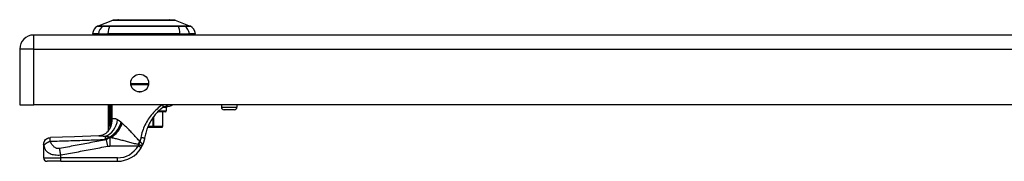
# Model space of a CAD drawing. Header units: inches. Extents: x 7 to 171, y 11 to 89.
# Tile 74 of 128: x 7.28 to 18.57, y 86.13 to 87.76. Entities that reach past the tile are written whole.
import ezdxf

# ---------------------------------------------------------------- set-up
doc = ezdxf.new("R2010")
doc.units = ezdxf.units.IN
doc.header["$MEASUREMENT"] = 0
doc.layers.add('Visible Edges(ANSI)', color=7, linetype='Continuous', lineweight=25)
doc.layers.add('Visible Tangent Edges(ANSI)', color=7, linetype='Continuous', lineweight=25)

msp = doc.modelspace()

# ---------------------------------------------------------------- linework, layer by layer
at = {"layer": 'Visible Edges(ANSI)'}
for p, q in [((8.175, 87.682), (8.349, 87.75)), ((8.413, 87.755), (8.998, 87.755)), ((9.062, 87.75), (9.236, 87.682)), ((43.039, 87.58), (7.443, 87.58)), ((8.183, 87.595), (8.115, 87.595)), ((8.183, 87.595), (8.294, 87.595)), ((9.117, 87.595), (8.294, 87.595)), ((9.117, 87.595), (9.228, 87.595)), ((9.296, 87.595), (9.228, 87.595)), ((7.282, 87.419), (7.282, 86.78)), ((8.756, 87.009), (8.557, 87.009)), ((7.282, 86.78), (7.443, 86.78)), ((43.039, 86.78), (7.443, 86.78)), ((8.298, 86.491), (8.298, 86.78)), ((9.594, 86.78), (9.594, 86.756)), ((9.771, 86.78), (9.771, 86.756)), ((8.95, 86.702), (8.865, 86.702)), ((8.92, 86.702), (8.92, 86.532)), ((8.945, 86.761), (8.979, 86.761)), ((8.961, 86.749), (8.961, 86.714)), ((9.74, 86.724), (9.625, 86.724)), ((8.316, 86.515), (8.316, 86.514)), ((8.748, 86.525), (8.807, 86.525)), ((8.81, 86.525), (8.807, 86.525)), ((8.81, 86.525), (8.912, 86.525)), ((8.912, 86.525), (8.912, 86.525)), ((7.556, 86.327), (7.556, 86.326)), ((7.556, 86.326), (7.556, 86.174)), ((7.753, 86.135), (7.595, 86.135)), ((7.753, 86.135), (8.402, 86.135))]:
    msp.add_line(p, q, dxfattribs=at)
at = {"layer": 'Visible Edges(ANSI)', "flags": 128}
for points in [[(9.061, 87.75), (9.06, 87.75), (9.059, 87.75), (9.057, 87.75), (9.054, 87.75), (9.05, 87.75), (9.045, 87.75), (9.04, 87.75), (9.034, 87.75), (9.027, 87.75), (9.019, 87.75), (9.01, 87.75), (9.001, 87.75), (8.991, 87.75), (8.98, 87.75), (8.969, 87.75), (8.957, 87.75), (8.944, 87.75), (8.931, 87.75), (8.917, 87.75), (8.903, 87.75), (8.888, 87.75), (8.873, 87.75), (8.858, 87.75), (8.842, 87.75), (8.825, 87.75), (8.809, 87.75), (8.792, 87.75), (8.775, 87.75), (8.758, 87.75), (8.74, 87.75), (8.723, 87.75), (8.705, 87.75), (8.688, 87.75), (8.671, 87.75), (8.653, 87.75), (8.636, 87.75), (8.619, 87.75), (8.602, 87.75), (8.586, 87.75), (8.569, 87.75), (8.553, 87.75), (8.538, 87.75), (8.522, 87.75), (8.508, 87.75), (8.494, 87.75), (8.48, 87.75), (8.467, 87.75), (8.454, 87.75), (8.442, 87.75), (8.431, 87.75), (8.42, 87.75), (8.41, 87.75), (8.401, 87.75), (8.392, 87.75), (8.384, 87.75), (8.377, 87.75), (8.371, 87.75), (8.366, 87.75), (8.361, 87.75), (8.357, 87.75), (8.354, 87.75), (8.352, 87.75), (8.351, 87.75), (8.35, 87.75)], [(9.035, 86.78), (9.029, 86.776), (9.024, 86.773), (9.019, 86.77), (9.012, 86.768), (9.005, 86.765), (8.996, 86.763), (8.987, 86.761), (8.976, 86.761)], [(8.876, 86.713), (8.866, 86.703), (8.856, 86.692), (8.846, 86.681), (8.836, 86.67), (8.827, 86.659), (8.818, 86.647), (8.809, 86.635), (8.8, 86.622), (8.792, 86.61), (8.784, 86.597), (8.777, 86.584), (8.77, 86.57), (8.763, 86.557), (8.756, 86.543), (8.75, 86.53), (8.745, 86.516), (8.739, 86.502), (8.734, 86.487), (8.73, 86.473), (8.726, 86.458), (8.722, 86.444), (8.718, 86.429), (8.715, 86.414), (8.713, 86.399)], [(8.876, 86.713), (8.878, 86.715), (8.88, 86.716), (8.881, 86.718), (8.883, 86.72), (8.885, 86.722), (8.887, 86.723), (8.889, 86.725), (8.891, 86.727), (8.893, 86.729), (8.895, 86.73), (8.896, 86.732), (8.898, 86.734), (8.9, 86.735), (8.902, 86.737), (8.904, 86.738), (8.906, 86.74), (8.908, 86.742), (8.91, 86.743), (8.912, 86.745), (8.913, 86.746), (8.915, 86.748), (8.917, 86.749), (8.919, 86.751), (8.921, 86.752)], [(8.921, 86.752), (8.922, 86.753), (8.923, 86.754), (8.924, 86.754), (8.925, 86.755), (8.926, 86.756), (8.927, 86.756), (8.928, 86.757), (8.929, 86.757), (8.93, 86.758), (8.931, 86.758), (8.932, 86.759), (8.933, 86.759), (8.934, 86.759), (8.935, 86.76), (8.936, 86.76), (8.937, 86.76), (8.939, 86.76), (8.94, 86.76), (8.941, 86.76), (8.942, 86.761), (8.943, 86.761), (8.944, 86.761), (8.944, 86.761), (8.945, 86.761)], [(8.294, 86.477), (8.282, 86.465), (8.268, 86.454), (8.253, 86.444), (8.237, 86.437), (8.223, 86.431), (8.21, 86.428), (8.198, 86.426), (8.189, 86.426)], [(8.316, 86.514), (8.314, 86.512), (8.313, 86.511), (8.312, 86.509), (8.311, 86.507), (8.31, 86.506), (8.308, 86.504), (8.307, 86.503), (8.306, 86.502), (8.305, 86.5), (8.305, 86.499), (8.304, 86.498), (8.303, 86.497), (8.302, 86.496), (8.302, 86.495), (8.301, 86.495), (8.3, 86.494), (8.3, 86.493), (8.3, 86.493), (8.299, 86.492), (8.299, 86.492), (8.299, 86.492), (8.299, 86.492), (8.298, 86.491), (8.298, 86.491)], [(8.321, 86.523), (8.321, 86.522), (8.321, 86.522), (8.32, 86.522), (8.32, 86.521), (8.32, 86.521), (8.32, 86.521), (8.32, 86.52), (8.319, 86.52), (8.319, 86.519), (8.319, 86.519), (8.319, 86.519), (8.319, 86.518), (8.318, 86.518), (8.318, 86.518), (8.318, 86.517), (8.318, 86.517), (8.318, 86.517), (8.317, 86.516), (8.317, 86.516), (8.317, 86.516), (8.317, 86.516), (8.317, 86.515), (8.317, 86.515), (8.316, 86.515)], [(7.556, 86.327), (7.557, 86.343), (7.562, 86.357), (7.569, 86.371), (7.578, 86.383), (7.59, 86.393), (7.603, 86.4), (7.618, 86.405), (7.633, 86.407)], [(8.189, 86.426), (7.911, 86.415), (7.633, 86.407)], [(8.713, 86.399), (8.712, 86.396), (8.712, 86.392), (8.711, 86.389), (8.71, 86.386), (8.709, 86.382), (8.709, 86.379), (8.708, 86.375), (8.707, 86.372), (8.706, 86.368), (8.705, 86.365), (8.704, 86.361), (8.703, 86.358), (8.702, 86.355), (8.701, 86.351), (8.7, 86.348), (8.699, 86.345), (8.698, 86.341), (8.696, 86.338), (8.695, 86.335), (8.694, 86.331), (8.692, 86.328), (8.691, 86.325), (8.69, 86.322), (8.688, 86.318)], [(8.673, 86.29), (8.674, 86.291), (8.674, 86.292), (8.675, 86.293), (8.676, 86.294), (8.676, 86.295), (8.677, 86.297), (8.678, 86.298), (8.678, 86.299), (8.679, 86.3), (8.68, 86.301), (8.68, 86.303), (8.681, 86.304), (8.682, 86.305), (8.682, 86.306), (8.683, 86.307), (8.683, 86.309), (8.684, 86.31), (8.685, 86.311), (8.685, 86.312), (8.686, 86.314), (8.686, 86.315), (8.687, 86.316), (8.688, 86.317), (8.688, 86.318)]]:
    msp.add_lwpolyline(points, dxfattribs=at)
at = {"layer": 'Visible Edges(ANSI)'}
msp.add_circle((8.657, 87.03), 0.102, dxfattribs=at)
for centre, radius, start, end in [((8.232, 87.579), 0.118, 119.7291, 172.0587), ((8.178, 87.673), 0.00984, 111.2505, 119.7291), ((8.35, 87.745), 0.00492, 90.2088, 111.2505), ((8.413, 87.743), 0.0118, 90, 143.3493), ((8.998, 87.743), 0.0118, 36.6507, 90), ((9.061, 87.745), 0.00492, 68.7495, 89.7912), ((9.233, 87.673), 0.00984, 60.2709, 68.7495), ((9.179, 87.579), 0.118, 7.9413, 60.2709), ((7.443, 87.419), 0.161, 90, 180), ((8.174, 87.603), 0.0394, 191.537, 216.8699), ((9.237, 87.603), 0.0394, 323.1301, 348.463), ((8.95, 86.749), 0.0118, 0, 90), ((8.95, 86.714), 0.0118, 270, 0), ((9.625, 86.756), 0.0315, 180, 270), ((9.74, 86.756), 0.0315, 270, 0), ((8.125, 86.584), 0.197, 322.7495, 331.8538), ((8.912, 86.532), 0.00787, 270, 0), ((8.402, 86.45), 0.315, 270, 329.4195), ((7.595, 86.174), 0.0394, 180, 270)]:
    msp.add_arc(centre, radius, start, end, dxfattribs=at)
at = {"layer": 'Visible Tangent Edges(ANSI)'}
for p, q in [((8.175, 87.682), (8.349, 87.75)), ((8.24, 87.682), (8.24, 87.682)), ((8.314, 87.682), (8.313, 87.682)), ((9.098, 87.682), (9.098, 87.682)), ((9.171, 87.682), (9.171, 87.682)), ((7.443, 87.419), (7.443, 87.58)), ((7.443, 87.419), (7.282, 87.419)), ((7.443, 86.78), (7.443, 87.419)), ((7.443, 87.419), (43.039, 87.419)), ((8.555, 87.025), (8.758, 87.025)), ((8.65, 86.928), (8.664, 86.928)), ((8.312, 86.78), (8.312, 86.592)), ((8.331, 86.592), (8.331, 86.78)), ((8.332, 86.78), (8.332, 86.615)), ((8.341, 86.615), (8.341, 86.78)), ((8.876, 86.714), (8.961, 86.714)), ((8.961, 86.749), (8.917, 86.749)), ((8.919, 86.702), (8.919, 86.532)), ((9.594, 86.756), (9.771, 86.756)), ((8.331, 86.592), (8.312, 86.592)), ((8.332, 86.615), (8.341, 86.615)), ((8.807, 86.632), (8.807, 86.532)), ((8.817, 86.532), (8.817, 86.646)), ((8.323, 86.541), (8.328, 86.54)), ((8.807, 86.532), (8.752, 86.532)), ((8.807, 86.525), (8.807, 86.532)), ((8.807, 86.532), (8.817, 86.532)), ((8.919, 86.532), (8.817, 86.532)), ((8.919, 86.532), (8.92, 86.532)), ((8.29, 86.307), (8.276, 86.382)), ((8.311, 86.41), (8.311, 86.412)), ((8.311, 86.41), (8.323, 86.41)), ((8.329, 86.408), (8.319, 86.408)), ((8.319, 86.31), (8.319, 86.408)), ((8.319, 86.31), (8.639, 86.31)), ((8.673, 86.29), (8.639, 86.31)), ((7.556, 86.174), (7.753, 86.174)), ((7.753, 86.174), (7.753, 86.207)), ((7.753, 86.135), (7.753, 86.174)), ((8.402, 86.174), (7.753, 86.174)), ((8.402, 86.135), (8.402, 86.174))]:
    msp.add_line(p, q, dxfattribs=at)
at = {"layer": 'Visible Tangent Edges(ANSI)', "flags": 128}
for points in [[(8.173, 87.682), (8.174, 87.682), (8.174, 87.682), (8.174, 87.682), (8.175, 87.682), (8.176, 87.682), (8.177, 87.682), (8.179, 87.682), (8.181, 87.682), (8.183, 87.682), (8.185, 87.682), (8.187, 87.682), (8.19, 87.682), (8.192, 87.682), (8.196, 87.682), (8.199, 87.682), (8.202, 87.682), (8.206, 87.682), (8.21, 87.682), (8.214, 87.682), (8.218, 87.681), (8.223, 87.681), (8.228, 87.681), (8.233, 87.681), (8.238, 87.681)], [(8.24, 87.682), (8.235, 87.682), (8.23, 87.682), (8.225, 87.682), (8.22, 87.682), (8.216, 87.682), (8.212, 87.682), (8.208, 87.682), (8.204, 87.682), (8.2, 87.682), (8.197, 87.682), (8.194, 87.682), (8.191, 87.682), (8.189, 87.682), (8.186, 87.682), (8.184, 87.682), (8.182, 87.682), (8.18, 87.682), (8.179, 87.682), (8.178, 87.682), (8.177, 87.682), (8.176, 87.682), (8.175, 87.682), (8.175, 87.682), (8.175, 87.682)], [(8.238, 87.681), (8.24, 87.681), (8.241, 87.681), (8.243, 87.681), (8.245, 87.681), (8.247, 87.681), (8.25, 87.681), (8.252, 87.681), (8.255, 87.681), (8.257, 87.681), (8.26, 87.681), (8.263, 87.681), (8.266, 87.681), (8.27, 87.681), (8.273, 87.681), (8.277, 87.681), (8.28, 87.681), (8.284, 87.681), (8.288, 87.681), (8.292, 87.681), (8.296, 87.681), (8.3, 87.681), (8.304, 87.681), (8.308, 87.681), (8.312, 87.681)], [(8.313, 87.682), (8.309, 87.682), (8.305, 87.682), (8.301, 87.682), (8.297, 87.682), (8.293, 87.682), (8.289, 87.682), (8.285, 87.682), (8.282, 87.682), (8.278, 87.682), (8.275, 87.682), (8.271, 87.682), (8.268, 87.682), (8.265, 87.682), (8.262, 87.682), (8.259, 87.682), (8.257, 87.682), (8.254, 87.682), (8.252, 87.682), (8.249, 87.682), (8.247, 87.682), (8.245, 87.682), (8.243, 87.682), (8.242, 87.682), (8.24, 87.682)], [(8.312, 87.681), (8.344, 87.681), (8.376, 87.681), (8.408, 87.682), (8.441, 87.682), (8.474, 87.682), (8.507, 87.682), (8.54, 87.682), (8.573, 87.682), (8.606, 87.682), (8.64, 87.682), (8.673, 87.682), (8.706, 87.682), (8.74, 87.682), (8.773, 87.682), (8.806, 87.682), (8.839, 87.682), (8.872, 87.682), (8.905, 87.682), (8.938, 87.682), (8.971, 87.682), (9.003, 87.682), (9.035, 87.681), (9.067, 87.681), (9.099, 87.681)], [(9.098, 87.682), (9.066, 87.682), (9.034, 87.682), (9.002, 87.682), (8.97, 87.682), (8.937, 87.682), (8.905, 87.682), (8.872, 87.682), (8.839, 87.682), (8.806, 87.682), (8.773, 87.682), (8.739, 87.682), (8.706, 87.682), (8.673, 87.682), (8.64, 87.682), (8.607, 87.682), (8.573, 87.682), (8.54, 87.682), (8.507, 87.682), (8.474, 87.682), (8.442, 87.682), (8.409, 87.682), (8.377, 87.682), (8.345, 87.682), (8.314, 87.682)], [(8.349, 87.75), (8.349, 87.75), (8.349, 87.75), (8.35, 87.75), (8.351, 87.75), (8.352, 87.75), (8.354, 87.75), (8.356, 87.75), (8.358, 87.75), (8.361, 87.75), (8.363, 87.75), (8.367, 87.75), (8.37, 87.75), (8.374, 87.75), (8.377, 87.75), (8.382, 87.75), (8.386, 87.75), (8.391, 87.75), (8.396, 87.75), (8.401, 87.75), (8.407, 87.75), (8.412, 87.75), (8.418, 87.75), (8.425, 87.75), (8.431, 87.75)], [(8.431, 87.75), (8.433, 87.75), (8.435, 87.75), (8.436, 87.75), (8.438, 87.75), (8.44, 87.75), (8.442, 87.75), (8.444, 87.75), (8.446, 87.75), (8.448, 87.75), (8.45, 87.75), (8.451, 87.75), (8.453, 87.75), (8.455, 87.75), (8.457, 87.75), (8.459, 87.75), (8.461, 87.75), (8.463, 87.75), (8.465, 87.75), (8.468, 87.75), (8.47, 87.75), (8.472, 87.75), (8.474, 87.75), (8.476, 87.75), (8.478, 87.75)], [(8.478, 87.75), (8.494, 87.75), (8.511, 87.75), (8.529, 87.75), (8.547, 87.75), (8.565, 87.75), (8.585, 87.75), (8.604, 87.75), (8.624, 87.75), (8.644, 87.75), (8.664, 87.75), (8.685, 87.75), (8.706, 87.75), (8.726, 87.75), (8.747, 87.75), (8.767, 87.75), (8.787, 87.75), (8.807, 87.75), (8.827, 87.75), (8.846, 87.75), (8.865, 87.75), (8.883, 87.75), (8.9, 87.75), (8.917, 87.75), (8.933, 87.75)], [(8.933, 87.75), (8.935, 87.75), (8.937, 87.75), (8.939, 87.75), (8.942, 87.75), (8.944, 87.75), (8.946, 87.75), (8.948, 87.75), (8.95, 87.75), (8.952, 87.75), (8.954, 87.75), (8.956, 87.75), (8.958, 87.75), (8.96, 87.75), (8.962, 87.75), (8.964, 87.75), (8.965, 87.75), (8.967, 87.75), (8.969, 87.75), (8.971, 87.75), (8.973, 87.75), (8.975, 87.75), (8.977, 87.75), (8.978, 87.75), (8.98, 87.75)], [(8.98, 87.75), (8.987, 87.75), (8.993, 87.75), (8.999, 87.75), (9.005, 87.75), (9.01, 87.75), (9.015, 87.75), (9.02, 87.75), (9.025, 87.75), (9.029, 87.75), (9.034, 87.75), (9.038, 87.75), (9.041, 87.75), (9.045, 87.75), (9.048, 87.75), (9.05, 87.75), (9.053, 87.75), (9.055, 87.75), (9.057, 87.75), (9.059, 87.75), (9.06, 87.75), (9.061, 87.75), (9.062, 87.75), (9.062, 87.75), (9.062, 87.75)], [(9.171, 87.682), (9.17, 87.682), (9.168, 87.682), (9.166, 87.682), (9.164, 87.682), (9.162, 87.682), (9.16, 87.682), (9.157, 87.682), (9.155, 87.682), (9.152, 87.682), (9.149, 87.682), (9.146, 87.682), (9.143, 87.682), (9.14, 87.682), (9.136, 87.682), (9.133, 87.682), (9.129, 87.682), (9.126, 87.682), (9.122, 87.682), (9.118, 87.682), (9.114, 87.682), (9.11, 87.682), (9.106, 87.682), (9.102, 87.682), (9.098, 87.682)], [(9.099, 87.681), (9.103, 87.681), (9.107, 87.681), (9.111, 87.681), (9.115, 87.681), (9.119, 87.681), (9.123, 87.681), (9.127, 87.681), (9.131, 87.681), (9.134, 87.681), (9.138, 87.681), (9.141, 87.681), (9.145, 87.681), (9.148, 87.681), (9.151, 87.681), (9.154, 87.681), (9.156, 87.681), (9.159, 87.681), (9.162, 87.681), (9.164, 87.681), (9.166, 87.681), (9.168, 87.681), (9.17, 87.681), (9.172, 87.681), (9.173, 87.681)], [(9.236, 87.682), (9.236, 87.682), (9.236, 87.682), (9.235, 87.682), (9.235, 87.682), (9.234, 87.682), (9.232, 87.682), (9.231, 87.682), (9.229, 87.682), (9.227, 87.682), (9.225, 87.682), (9.223, 87.682), (9.22, 87.682), (9.217, 87.682), (9.214, 87.682), (9.211, 87.682), (9.207, 87.682), (9.203, 87.682), (9.2, 87.682), (9.195, 87.682), (9.191, 87.682), (9.186, 87.682), (9.182, 87.682), (9.176, 87.682), (9.171, 87.682)], [(9.173, 87.681), (9.178, 87.681), (9.183, 87.681), (9.188, 87.681), (9.193, 87.681), (9.197, 87.682), (9.201, 87.682), (9.205, 87.682), (9.209, 87.682), (9.212, 87.682), (9.216, 87.682), (9.219, 87.682), (9.221, 87.682), (9.224, 87.682), (9.226, 87.682), (9.229, 87.682), (9.231, 87.682), (9.232, 87.682), (9.234, 87.682), (9.235, 87.682), (9.236, 87.682), (9.237, 87.682), (9.237, 87.682), (9.238, 87.682), (9.238, 87.682)], [(8.913, 86.78), (8.899, 86.769), (8.884, 86.758), (8.87, 86.746), (8.856, 86.733), (8.842, 86.72), (8.828, 86.706), (8.815, 86.692), (8.802, 86.678), (8.789, 86.663), (8.778, 86.648), (8.766, 86.632), (8.755, 86.616), (8.745, 86.6), (8.735, 86.583), (8.726, 86.567), (8.717, 86.549), (8.709, 86.532), (8.702, 86.515), (8.695, 86.497), (8.689, 86.479), (8.683, 86.461), (8.678, 86.443), (8.674, 86.424), (8.67, 86.406)], [(8.921, 86.752), (8.922, 86.753), (8.922, 86.753), (8.923, 86.754), (8.923, 86.755), (8.924, 86.756), (8.924, 86.756), (8.924, 86.757), (8.924, 86.758), (8.925, 86.759), (8.925, 86.76), (8.925, 86.762), (8.925, 86.763), (8.925, 86.764), (8.925, 86.765), (8.925, 86.767), (8.924, 86.768), (8.924, 86.769), (8.924, 86.771), (8.923, 86.772), (8.923, 86.774), (8.922, 86.775), (8.922, 86.777), (8.921, 86.778), (8.92, 86.78)], [(8.945, 86.761), (8.946, 86.761), (8.948, 86.761), (8.949, 86.761), (8.95, 86.761), (8.951, 86.762), (8.953, 86.762), (8.954, 86.762), (8.955, 86.763), (8.956, 86.763), (8.958, 86.764), (8.959, 86.765), (8.96, 86.765), (8.961, 86.766), (8.962, 86.767), (8.963, 86.768), (8.964, 86.769), (8.965, 86.77), (8.966, 86.772), (8.967, 86.773), (8.968, 86.774), (8.969, 86.775), (8.97, 86.777), (8.97, 86.778), (8.971, 86.78)], [(8.312, 86.592), (8.312, 86.59), (8.312, 86.588), (8.312, 86.585), (8.312, 86.583), (8.312, 86.581), (8.312, 86.579), (8.312, 86.576), (8.312, 86.574), (8.312, 86.572), (8.312, 86.57), (8.312, 86.567), (8.312, 86.565), (8.312, 86.563), (8.312, 86.561), (8.312, 86.558), (8.312, 86.556), (8.312, 86.554), (8.312, 86.552), (8.312, 86.549), (8.312, 86.547), (8.312, 86.545), (8.312, 86.543), (8.312, 86.54), (8.313, 86.538)], [(8.323, 86.541), (8.323, 86.543), (8.324, 86.545), (8.324, 86.547), (8.325, 86.549), (8.325, 86.551), (8.325, 86.553), (8.326, 86.555), (8.326, 86.558), (8.326, 86.56), (8.327, 86.562), (8.327, 86.564), (8.327, 86.566), (8.328, 86.568), (8.328, 86.57), (8.328, 86.572), (8.329, 86.575), (8.329, 86.577), (8.329, 86.579), (8.33, 86.581), (8.33, 86.583), (8.33, 86.586), (8.33, 86.588), (8.33, 86.59), (8.331, 86.592)], [(8.328, 86.54), (8.329, 86.543), (8.33, 86.546), (8.331, 86.549), (8.332, 86.552), (8.333, 86.555), (8.334, 86.558), (8.334, 86.561), (8.335, 86.564), (8.336, 86.567), (8.337, 86.57), (8.337, 86.573), (8.338, 86.576), (8.338, 86.58), (8.339, 86.583), (8.339, 86.586), (8.34, 86.589), (8.34, 86.592), (8.34, 86.595), (8.341, 86.599), (8.341, 86.602), (8.341, 86.605), (8.341, 86.608), (8.341, 86.612), (8.341, 86.615)], [(8.332, 86.615), (8.332, 86.614), (8.332, 86.613), (8.332, 86.612), (8.332, 86.611), (8.332, 86.61), (8.332, 86.609), (8.332, 86.608), (8.332, 86.607), (8.332, 86.606), (8.332, 86.605), (8.332, 86.604), (8.332, 86.603), (8.332, 86.603), (8.331, 86.602), (8.331, 86.601), (8.331, 86.6), (8.331, 86.599), (8.331, 86.598), (8.331, 86.597), (8.331, 86.596), (8.331, 86.595), (8.331, 86.594), (8.331, 86.593), (8.331, 86.592)], [(8.404, 86.609), (8.4, 86.611), (8.397, 86.612), (8.394, 86.614), (8.391, 86.615), (8.388, 86.616), (8.384, 86.617), (8.382, 86.619), (8.379, 86.619), (8.376, 86.62), (8.373, 86.621), (8.37, 86.622), (8.368, 86.622), (8.365, 86.622), (8.362, 86.622), (8.36, 86.622), (8.358, 86.622), (8.355, 86.622), (8.353, 86.621), (8.351, 86.621), (8.349, 86.62), (8.347, 86.619), (8.345, 86.618), (8.343, 86.616), (8.341, 86.615)], [(8.445, 86.581), (8.443, 86.582), (8.441, 86.584), (8.44, 86.585), (8.438, 86.587), (8.436, 86.588), (8.434, 86.589), (8.432, 86.591), (8.431, 86.592), (8.429, 86.593), (8.427, 86.595), (8.425, 86.596), (8.424, 86.597), (8.422, 86.598), (8.42, 86.599), (8.419, 86.6), (8.417, 86.601), (8.415, 86.602), (8.413, 86.603), (8.412, 86.604), (8.41, 86.605), (8.408, 86.606), (8.407, 86.607), (8.405, 86.608), (8.404, 86.609)], [(8.452, 86.574), (8.452, 86.574), (8.452, 86.575), (8.452, 86.575), (8.451, 86.575), (8.451, 86.576), (8.451, 86.576), (8.45, 86.576), (8.45, 86.576), (8.45, 86.577), (8.449, 86.577), (8.449, 86.577), (8.449, 86.577), (8.448, 86.578), (8.448, 86.578), (8.448, 86.578), (8.447, 86.579), (8.447, 86.579), (8.447, 86.579), (8.446, 86.579), (8.446, 86.58), (8.446, 86.58), (8.446, 86.58), (8.445, 86.58), (8.445, 86.581)], [(8.456, 86.571), (8.456, 86.571), (8.456, 86.571), (8.456, 86.571), (8.456, 86.571), (8.456, 86.571), (8.455, 86.572), (8.455, 86.572), (8.455, 86.572), (8.455, 86.572), (8.455, 86.572), (8.455, 86.572), (8.454, 86.572), (8.454, 86.573), (8.454, 86.573), (8.454, 86.573), (8.454, 86.573), (8.454, 86.573), (8.453, 86.573), (8.453, 86.573), (8.453, 86.574), (8.453, 86.574), (8.453, 86.574), (8.453, 86.574), (8.452, 86.574)], [(8.658, 86.362), (8.65, 86.372), (8.641, 86.382), (8.632, 86.391), (8.623, 86.401), (8.614, 86.41), (8.606, 86.42), (8.597, 86.429), (8.588, 86.439), (8.58, 86.448), (8.571, 86.457), (8.562, 86.466), (8.554, 86.475), (8.545, 86.484), (8.537, 86.493), (8.529, 86.502), (8.52, 86.51), (8.512, 86.518), (8.504, 86.526), (8.496, 86.534), (8.488, 86.542), (8.48, 86.55), (8.472, 86.557), (8.464, 86.564), (8.456, 86.571)], [(8.313, 86.538), (8.313, 86.537), (8.313, 86.536), (8.313, 86.535), (8.313, 86.534), (8.313, 86.533), (8.313, 86.532), (8.313, 86.531), (8.313, 86.529), (8.313, 86.528), (8.313, 86.527), (8.314, 86.526), (8.314, 86.525), (8.314, 86.524), (8.314, 86.523), (8.314, 86.522), (8.314, 86.521), (8.315, 86.52), (8.315, 86.519), (8.315, 86.519), (8.315, 86.518), (8.316, 86.517), (8.316, 86.516), (8.316, 86.515), (8.316, 86.515)], [(8.321, 86.523), (8.321, 86.522), (8.32, 86.522), (8.32, 86.521), (8.32, 86.521), (8.32, 86.521), (8.319, 86.522), (8.319, 86.522), (8.319, 86.523), (8.319, 86.523), (8.32, 86.524), (8.32, 86.525), (8.32, 86.526), (8.32, 86.527), (8.32, 86.528), (8.321, 86.53), (8.321, 86.531), (8.321, 86.532), (8.321, 86.533), (8.322, 86.535), (8.322, 86.536), (8.322, 86.537), (8.322, 86.539), (8.323, 86.54), (8.323, 86.541)], [(8.321, 86.523), (8.321, 86.524), (8.322, 86.524), (8.322, 86.525), (8.322, 86.526), (8.322, 86.526), (8.323, 86.527), (8.323, 86.528), (8.323, 86.528), (8.324, 86.529), (8.324, 86.53), (8.324, 86.53), (8.325, 86.531), (8.325, 86.532), (8.325, 86.533), (8.325, 86.533), (8.326, 86.534), (8.326, 86.535), (8.326, 86.535), (8.326, 86.536), (8.327, 86.537), (8.327, 86.537), (8.327, 86.538), (8.328, 86.539), (8.328, 86.54)], [(7.556, 86.326), (7.556, 86.331), (7.557, 86.335), (7.557, 86.34), (7.558, 86.345), (7.56, 86.349), (7.561, 86.354), (7.563, 86.359), (7.566, 86.363), (7.568, 86.368), (7.571, 86.372), (7.574, 86.376), (7.578, 86.38), (7.582, 86.384), (7.586, 86.387), (7.59, 86.39), (7.594, 86.393), (7.599, 86.396), (7.604, 86.398), (7.608, 86.4), (7.613, 86.402), (7.618, 86.403), (7.623, 86.404), (7.627, 86.405), (7.632, 86.405)], [(7.556, 86.326), (7.556, 86.326), (7.556, 86.326), (7.556, 86.325), (7.556, 86.325), (7.556, 86.324), (7.556, 86.324), (7.556, 86.323), (7.557, 86.323), (7.557, 86.322), (7.557, 86.321), (7.557, 86.321), (7.557, 86.32), (7.557, 86.319), (7.558, 86.319), (7.558, 86.318), (7.558, 86.317), (7.558, 86.317), (7.558, 86.316), (7.558, 86.315), (7.559, 86.314), (7.559, 86.313), (7.559, 86.313), (7.559, 86.312), (7.559, 86.311)], [(7.559, 86.311), (7.56, 86.313), (7.561, 86.316), (7.562, 86.318), (7.564, 86.321), (7.566, 86.323), (7.567, 86.326), (7.57, 86.328), (7.572, 86.331), (7.575, 86.334), (7.578, 86.336), (7.581, 86.339), (7.584, 86.341), (7.587, 86.344), (7.591, 86.346), (7.595, 86.348), (7.599, 86.35), (7.603, 86.352), (7.607, 86.354), (7.611, 86.356), (7.615, 86.358), (7.619, 86.36), (7.623, 86.361), (7.627, 86.362), (7.632, 86.364)], [(7.632, 86.364), (7.631, 86.366), (7.631, 86.369), (7.631, 86.371), (7.631, 86.373), (7.631, 86.376), (7.631, 86.378), (7.631, 86.38), (7.631, 86.382), (7.631, 86.384), (7.631, 86.386), (7.631, 86.388), (7.631, 86.389), (7.631, 86.391), (7.631, 86.393), (7.631, 86.395), (7.631, 86.396), (7.631, 86.398), (7.631, 86.399), (7.631, 86.4), (7.631, 86.402), (7.631, 86.403), (7.632, 86.403), (7.632, 86.404), (7.632, 86.405)], [(7.632, 86.405), (7.632, 86.405), (7.632, 86.405), (7.632, 86.405), (7.632, 86.406), (7.632, 86.406), (7.632, 86.406), (7.632, 86.406), (7.632, 86.406), (7.632, 86.406), (7.632, 86.406), (7.632, 86.406), (7.633, 86.406), (7.633, 86.406), (7.633, 86.406), (7.633, 86.407), (7.633, 86.407), (7.633, 86.407), (7.633, 86.407), (7.633, 86.407), (7.633, 86.407), (7.633, 86.407), (7.633, 86.407), (7.633, 86.407), (7.633, 86.407)], [(7.632, 86.364), (7.658, 86.364), (7.684, 86.365), (7.71, 86.366), (7.736, 86.367), (7.762, 86.367), (7.788, 86.368), (7.814, 86.369), (7.841, 86.37), (7.867, 86.371), (7.893, 86.372), (7.919, 86.373), (7.945, 86.373), (7.971, 86.374), (7.997, 86.375), (8.023, 86.376), (8.05, 86.377), (8.076, 86.378), (8.102, 86.379), (8.128, 86.38), (8.154, 86.381), (8.18, 86.382), (8.206, 86.383), (8.233, 86.384), (8.259, 86.385)], [(7.739, 86.281), (7.732, 86.28), (7.724, 86.28), (7.717, 86.28), (7.711, 86.281), (7.704, 86.283), (7.698, 86.286), (7.692, 86.288), (7.687, 86.291), (7.682, 86.295), (7.677, 86.298), (7.672, 86.302), (7.668, 86.306), (7.664, 86.31), (7.66, 86.315), (7.656, 86.319), (7.653, 86.324), (7.649, 86.328), (7.646, 86.333), (7.643, 86.338), (7.641, 86.343), (7.638, 86.348), (7.636, 86.353), (7.633, 86.358), (7.632, 86.364)], [(8.276, 86.382), (8.254, 86.377), (8.232, 86.373), (8.209, 86.369), (8.187, 86.365), (8.164, 86.361), (8.142, 86.357), (8.12, 86.352), (8.097, 86.348), (8.075, 86.344), (8.052, 86.34), (8.03, 86.336), (8.008, 86.331), (7.985, 86.327), (7.963, 86.323), (7.94, 86.319), (7.918, 86.315), (7.896, 86.31), (7.873, 86.306), (7.851, 86.302), (7.828, 86.298), (7.806, 86.294), (7.784, 86.29), (7.761, 86.285), (7.739, 86.281)], [(8.189, 86.426), (8.192, 86.426), (8.195, 86.426), (8.197, 86.426), (8.2, 86.426), (8.203, 86.426), (8.206, 86.426), (8.209, 86.426), (8.212, 86.426), (8.215, 86.426), (8.218, 86.426), (8.221, 86.425), (8.224, 86.425), (8.227, 86.425), (8.23, 86.425), (8.234, 86.425), (8.237, 86.425), (8.24, 86.424), (8.243, 86.424), (8.247, 86.424), (8.25, 86.424), (8.253, 86.423), (8.257, 86.423), (8.26, 86.423), (8.264, 86.423)], [(8.259, 86.385), (8.261, 86.386), (8.263, 86.387), (8.265, 86.389), (8.267, 86.39), (8.269, 86.391), (8.271, 86.392), (8.273, 86.393), (8.275, 86.394), (8.278, 86.395), (8.28, 86.396), (8.282, 86.397), (8.284, 86.398), (8.286, 86.399), (8.289, 86.4), (8.291, 86.401), (8.293, 86.402), (8.295, 86.403), (8.297, 86.404), (8.3, 86.405), (8.302, 86.406), (8.304, 86.407), (8.307, 86.408), (8.309, 86.409), (8.311, 86.41)], [(8.264, 86.423), (8.266, 86.422), (8.268, 86.422), (8.27, 86.422), (8.272, 86.421), (8.274, 86.421), (8.276, 86.421), (8.278, 86.42), (8.28, 86.42), (8.282, 86.42), (8.284, 86.419), (8.286, 86.419), (8.288, 86.418), (8.29, 86.418), (8.292, 86.418), (8.294, 86.417), (8.296, 86.417), (8.298, 86.416), (8.3, 86.416), (8.302, 86.415), (8.304, 86.415), (8.306, 86.414), (8.308, 86.414), (8.309, 86.413), (8.311, 86.412)], [(8.319, 86.408), (8.318, 86.407), (8.316, 86.406), (8.314, 86.405), (8.312, 86.404), (8.31, 86.404), (8.309, 86.403), (8.307, 86.402), (8.305, 86.401), (8.303, 86.4), (8.302, 86.399), (8.3, 86.398), (8.298, 86.397), (8.296, 86.396), (8.294, 86.395), (8.293, 86.394), (8.291, 86.393), (8.289, 86.391), (8.287, 86.39), (8.285, 86.389), (8.284, 86.387), (8.282, 86.386), (8.28, 86.385), (8.278, 86.383), (8.276, 86.382)], [(8.311, 86.412), (8.312, 86.412), (8.312, 86.412), (8.313, 86.412), (8.313, 86.412), (8.314, 86.412), (8.314, 86.412), (8.315, 86.412), (8.315, 86.412), (8.316, 86.412), (8.316, 86.411), (8.316, 86.411), (8.317, 86.411), (8.317, 86.411), (8.318, 86.411), (8.318, 86.411), (8.319, 86.411), (8.319, 86.411), (8.32, 86.411), (8.32, 86.411), (8.321, 86.41), (8.321, 86.41), (8.322, 86.41), (8.322, 86.41), (8.323, 86.41)], [(8.323, 86.41), (8.323, 86.41), (8.323, 86.41), (8.323, 86.41), (8.324, 86.41), (8.324, 86.41), (8.324, 86.409), (8.324, 86.409), (8.325, 86.409), (8.325, 86.409), (8.325, 86.409), (8.325, 86.409), (8.326, 86.409), (8.326, 86.409), (8.326, 86.409), (8.326, 86.408), (8.327, 86.408), (8.327, 86.408), (8.327, 86.408), (8.327, 86.408), (8.328, 86.408), (8.328, 86.408), (8.328, 86.408), (8.328, 86.408), (8.329, 86.408)], [(8.329, 86.408), (8.34, 86.405), (8.352, 86.402), (8.364, 86.4), (8.376, 86.397), (8.388, 86.394), (8.4, 86.391), (8.413, 86.388), (8.425, 86.385), (8.438, 86.382), (8.451, 86.378), (8.463, 86.375), (8.476, 86.372), (8.489, 86.368), (8.502, 86.365), (8.515, 86.362), (8.528, 86.358), (8.541, 86.355), (8.554, 86.351), (8.568, 86.347), (8.581, 86.344), (8.594, 86.34), (8.608, 86.337), (8.621, 86.333), (8.634, 86.329)], [(8.634, 86.329), (8.635, 86.329), (8.635, 86.329), (8.635, 86.329), (8.636, 86.329), (8.636, 86.329), (8.637, 86.329), (8.637, 86.328), (8.638, 86.328), (8.638, 86.328), (8.639, 86.328), (8.639, 86.328), (8.64, 86.328), (8.64, 86.328), (8.641, 86.328), (8.641, 86.328), (8.642, 86.327), (8.642, 86.327), (8.643, 86.327), (8.643, 86.327), (8.644, 86.327), (8.644, 86.327), (8.645, 86.327), (8.645, 86.327), (8.646, 86.327)], [(8.646, 86.327), (8.645, 86.326), (8.645, 86.325), (8.645, 86.325), (8.645, 86.324), (8.644, 86.323), (8.644, 86.322), (8.644, 86.322), (8.643, 86.321), (8.643, 86.32), (8.643, 86.32), (8.643, 86.319), (8.642, 86.318), (8.642, 86.317), (8.642, 86.317), (8.642, 86.316), (8.641, 86.315), (8.641, 86.315), (8.641, 86.314), (8.641, 86.313), (8.64, 86.312), (8.64, 86.312), (8.64, 86.311), (8.639, 86.31), (8.639, 86.31)], [(8.646, 86.327), (8.648, 86.326), (8.651, 86.325), (8.653, 86.324), (8.656, 86.323), (8.658, 86.323), (8.661, 86.322), (8.663, 86.321), (8.666, 86.32), (8.668, 86.32), (8.67, 86.319), (8.672, 86.318), (8.674, 86.318), (8.676, 86.317), (8.678, 86.317), (8.679, 86.317), (8.681, 86.316), (8.682, 86.316), (8.684, 86.316), (8.685, 86.316), (8.686, 86.316), (8.686, 86.317), (8.687, 86.317), (8.688, 86.318), (8.688, 86.318)], [(8.67, 86.406), (8.67, 86.404), (8.67, 86.402), (8.669, 86.4), (8.669, 86.398), (8.668, 86.397), (8.668, 86.395), (8.668, 86.393), (8.667, 86.391), (8.667, 86.389), (8.666, 86.387), (8.666, 86.386), (8.665, 86.384), (8.665, 86.382), (8.664, 86.38), (8.664, 86.378), (8.663, 86.376), (8.663, 86.375), (8.662, 86.373), (8.661, 86.371), (8.661, 86.369), (8.66, 86.367), (8.66, 86.366), (8.659, 86.364), (8.658, 86.362)], [(8.66, 86.359), (8.66, 86.359), (8.659, 86.359), (8.659, 86.359), (8.659, 86.359), (8.659, 86.36), (8.659, 86.36), (8.659, 86.36), (8.659, 86.36), (8.659, 86.36), (8.659, 86.36), (8.659, 86.36), (8.659, 86.36), (8.659, 86.36), (8.659, 86.361), (8.659, 86.361), (8.659, 86.361), (8.659, 86.361), (8.659, 86.361), (8.658, 86.361), (8.658, 86.361), (8.658, 86.362), (8.658, 86.362), (8.658, 86.362), (8.658, 86.362)], [(8.688, 86.318), (8.689, 86.32), (8.689, 86.321), (8.689, 86.323), (8.689, 86.324), (8.689, 86.326), (8.689, 86.327), (8.688, 86.329), (8.687, 86.33), (8.686, 86.332), (8.685, 86.334), (8.684, 86.335), (8.683, 86.337), (8.681, 86.339), (8.68, 86.341), (8.678, 86.342), (8.676, 86.344), (8.674, 86.346), (8.672, 86.348), (8.67, 86.35), (8.668, 86.352), (8.666, 86.353), (8.664, 86.355), (8.662, 86.357), (8.66, 86.359)], [(8.713, 86.399), (8.713, 86.399), (8.712, 86.399), (8.712, 86.399), (8.711, 86.4), (8.711, 86.4), (8.71, 86.4), (8.709, 86.4), (8.707, 86.4), (8.706, 86.4), (8.704, 86.4), (8.702, 86.401), (8.7, 86.401), (8.698, 86.401), (8.696, 86.402), (8.693, 86.402), (8.691, 86.402), (8.688, 86.403), (8.686, 86.403), (8.683, 86.404), (8.68, 86.404), (8.678, 86.405), (8.675, 86.405), (8.673, 86.405), (8.67, 86.406)], [(7.559, 86.311), (7.561, 86.305), (7.562, 86.299), (7.564, 86.292), (7.567, 86.286), (7.569, 86.28), (7.572, 86.274), (7.575, 86.269), (7.579, 86.263), (7.583, 86.257), (7.588, 86.252), (7.593, 86.246), (7.599, 86.241), (7.606, 86.236), (7.613, 86.231), (7.622, 86.226), (7.632, 86.222), (7.643, 86.218), (7.655, 86.214), (7.669, 86.211), (7.684, 86.209), (7.7, 86.207), (7.717, 86.206), (7.735, 86.206), (7.753, 86.207)], [(7.753, 86.207), (7.752, 86.21), (7.752, 86.213), (7.751, 86.217), (7.75, 86.22), (7.75, 86.223), (7.749, 86.227), (7.749, 86.23), (7.748, 86.233), (7.747, 86.237), (7.747, 86.24), (7.746, 86.243), (7.746, 86.246), (7.745, 86.25), (7.744, 86.253), (7.744, 86.256), (7.743, 86.259), (7.743, 86.262), (7.742, 86.265), (7.742, 86.268), (7.741, 86.271), (7.74, 86.273), (7.74, 86.276), (7.739, 86.279), (7.739, 86.281)], [(7.753, 86.207), (7.775, 86.211), (7.798, 86.215), (7.82, 86.219), (7.842, 86.223), (7.865, 86.228), (7.887, 86.232), (7.91, 86.236), (7.932, 86.24), (7.954, 86.244), (7.977, 86.249), (7.999, 86.253), (8.022, 86.257), (8.044, 86.261), (8.066, 86.265), (8.089, 86.269), (8.111, 86.274), (8.134, 86.278), (8.156, 86.282), (8.178, 86.286), (8.201, 86.29), (8.223, 86.295), (8.245, 86.299), (8.268, 86.303), (8.29, 86.307)], [(8.29, 86.307), (8.292, 86.307), (8.293, 86.308), (8.294, 86.308), (8.295, 86.308), (8.296, 86.308), (8.298, 86.308), (8.299, 86.308), (8.3, 86.309), (8.301, 86.309), (8.303, 86.309), (8.304, 86.309), (8.305, 86.309), (8.306, 86.309), (8.307, 86.309), (8.309, 86.309), (8.31, 86.309), (8.311, 86.309), (8.312, 86.309), (8.313, 86.309), (8.315, 86.309), (8.316, 86.31), (8.317, 86.31), (8.318, 86.31), (8.319, 86.31)]]:
    msp.add_lwpolyline(points, dxfattribs=at)
at = {"layer": 'Visible Tangent Edges(ANSI)'}
for centre, radius, start, end in [((8.35, 87.745), 0.00492, 90.2088, 111.2505), ((8.402, 86.45), 0.276, 270, 329.4195)]:
    msp.add_arc(centre, radius, start, end, dxfattribs=at)
for centre, major_axis, ratio, start_param, end_param in [((8.294, 87.579), (0, 0.118), 0.946806, 0.522838, 1.432195), ((8.243, 87.673), (0.00009, 0.00984), 0.948405, 0.290838, 0.531485), ((8.331, 87.579), (0, 0.118), 0.321806, 0.522838, 1.432195), ((8.314, 87.673), (-0.00003, 0.00984), 0.317047, 0.281217, 0.521863), ((8.413, 87.743), (0, 0.0118), 0.97182, 0, 0.931061), ((8.998, 87.743), (0, 0.0118), 0.97182, 5.352125, 6.283185), ((9.097, 87.673), (0.00003, 0.00984), 0.317047, 5.761322, 6.001968), ((9.08, 87.579), (0, 0.118), 0.321806, 4.850991, 5.760348), ((9.168, 87.673), (-0.00009, 0.00984), 0.948405, 5.751701, 5.992347), ((9.117, 87.579), (0, -0.118), 0.946806, 1.709398, 2.618755), ((8.249, 86.609), (0.063, 0.186), 0.76978, 3.653505, 4.968734), ((8.311, 86.581), (-0.096, -0.172), 0.627605, 0.730588, 1.910065), ((8.323, 86.574), (-0.099, -0.17), 0.604176, 0.765681, 1.908282), ((8.329, 86.571), (0.098, 0.171), 0.594817, 3.909946, 5.041872), ((8.145, 86.606), (0.149, -0.129), 0.924855, 0, 0.390841), ((8.332, 86.538), (-0.0197, -0.0011), 0.203793, 5.152212, 6.005141), ((8.81, 86.532), (0, -0.00787), 0.871957, 0, 1.570796), ((8.912, 86.532), (0, -0.00787), 0.871957, 0, 1.570796), ((8.273, 86.311), (-0.005, 0.118), 0.119705, 0.32039, 0.882192), ((4.781, 86.014), (3.673, 0.28), 0.09119, 0.304696, 0.320055), ((4.799, 85.915), (3.672, 0.383), 0.123492, 0.276298, 0.284), ((8.634, 86.362), (0.116, 0.159), 0.099559, 4.577369, 4.785224), ((8.646, 86.355), (0.078, 0.181), 0.058123, 4.578197, 4.757923)]:
    msp.add_ellipse(centre, major_axis=major_axis, ratio=ratio, start_param=start_param, end_param=end_param, dxfattribs=at)

doc.saveas('drawing.dxf')
